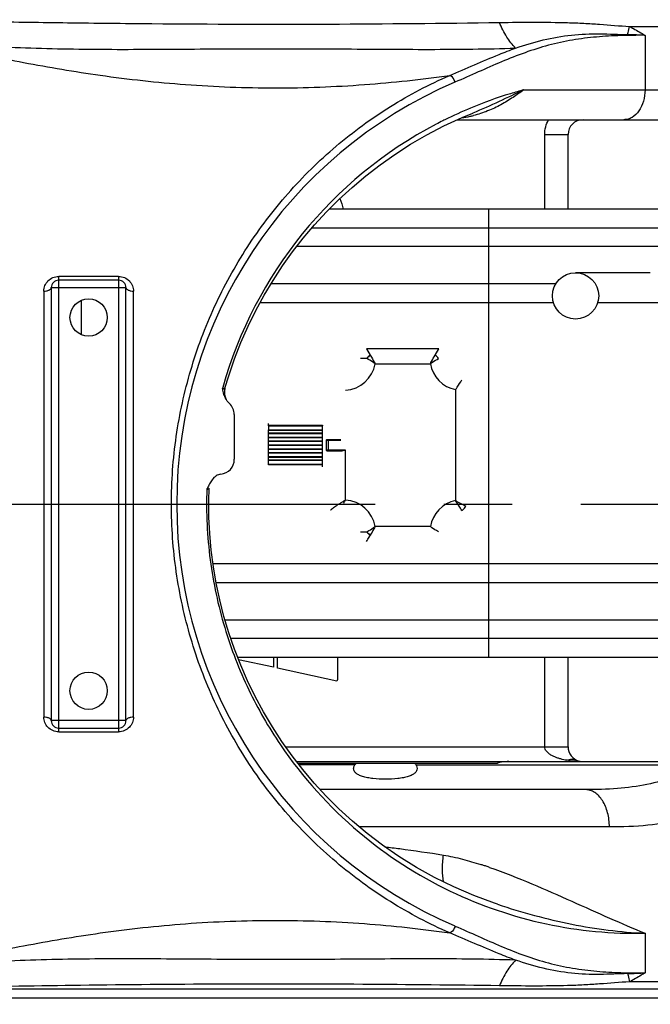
# Model space of a CAD drawing. Header units: millimetres. Extents: x 13799 to 19847, y -398 to 3879.
# Tile 42 of 50: x 18308 to 18393, y 1903 to 2035. Entities that reach past the tile are written whole.
import ezdxf

# ---------------------------------------------------------------- set-up
doc = ezdxf.new("R2010")
doc.units = ezdxf.units.MM
doc.linetypes.add('CENTER', pattern=[0.6, 0.375, -0.075, 0.075, -0.075])
doc.layers.add('dim', color=84, linetype='Continuous', lineweight=9)
doc.styles.add('TXT08', font='txt.shx', dxfattribs={"width": 0.8, "bigfont": 'chineset.shx'})
doc.dimstyles.new('YanXiu', dxfattribs={"dimtxt": 2.5, "dimasz": 2.2, "dimexe": 0.66, "dimexo": 0.66, "dimgap": 0.66, "dimtad": 0, "dimdsep": 46, "dimtxsty": 'TXT08', "dimcen": 0, "dimclrd": 3, "dimclre": 3, "dimclrt": 90, "dimazin": 2, "dimtfac": 1, "dimtofl": 0, "dimtmove": 0, "dimatfit": 3, "dimfxl": 1, "dimtfill": 1, "dimlwd": 5, "dimlwe": 5, "dimarcsym": 0})

# ---------------------------------------------------------------- blocks, each defined once
blk = doc.blocks.new('*D10')
at = {"layer": 'Defpoints', "color": 0, "transparency": 16777216}
for p in [(19352.27, 2596.66), (17532.56, 1344.33)]:
    blk.add_point(p, dxfattribs=at)
at = {"layer": 'dim', "color": 3, "lineweight": 5, "transparency": 16777216}
blk.add_line((19418.17, 2642.02), (19385.22, 2619.34), dxfattribs=at)
at = {"layer": 'dim', "color": 3, "transparency": 16777216}
blk.add_solid([(19381.44, 2624.83), (19389, 2613.85), (19352.27, 2596.66)], dxfattribs=at)
at = {"layer": 'dim', "color": 90, "transparency": 16777216, "insert": (19500.55, 2698.71), "char_height": 50, "attachment_point": 5, "rotation": 34.5359, "style": 'TXT08', "bg_fill": 3, "box_fill_scale": 1.1, "bg_fill_color": 256, "bg_fill_true_color": 13158600, "bg_fill_transparency": 0}
blk.add_mtext('∅2209', dxfattribs=at)
blk = doc.blocks.new('*D11')
at = {"layer": 'Defpoints', "color": 0, "transparency": 16777216}
for p in [(18584.53, 2182.23), (18300.31, 1758.77)]:
    blk.add_point(p, dxfattribs=at)
at = {"layer": 'dim', "color": 3, "lineweight": 5, "transparency": 16777216}
blk.add_line((18629.11, 2248.66), (18606.82, 2215.44), dxfattribs=at)
at = {"layer": 'dim', "color": 3, "transparency": 16777216}
blk.add_solid([(18601.28, 2219.16), (18612.35, 2211.73), (18584.53, 2182.23)], dxfattribs=at)
at = {"layer": 'dim', "color": 90, "transparency": 16777216, "insert": (18670.52, 2310.35), "char_height": 50, "attachment_point": 5, "rotation": 56.1313, "style": 'TXT08', "bg_fill": 3, "box_fill_scale": 1.1, "bg_fill_color": 256, "bg_fill_true_color": 13158600, "bg_fill_transparency": 0}
blk.add_mtext('∅510', dxfattribs=at)

msp = doc.modelspace()

# ---------------------------------------------------------------- linework, layer by layer
at = {"color": 1, "linetype": 'CENTER', "ltscale": 1122.172}
msp.add_line((17227.467, 1970.499), (19657.367, 1970.499), dxfattribs=at)
msp.add_circle((18442.417, 1970.499), 255)
msp.add_arc((18442.417, 1970.499), 1104.5, 15, 345)

# ---------------------------------------------------------------- next in the draw order: dimensions: what is measured, and where the dimension line sits
at = {"layer": 'dim'}
dim = msp.add_diameter_dim_2p(p1=(17532.562, 1344.333), p2=(19352.272, 2596.665), dimstyle='YanXiu', override={"dimtxt": 50, "dimasz": 40, "dimexe": 9.995, "dimexo": 9.995, "dimgap": 9.995}, dxfattribs=at)
dim.commit()
dim.dimension.update_dxf_attribs({"geometry": '*D10', "text_midpoint": (19500.555, 2698.713)})

# ---------------------------------------------------------------- next in the draw order: dimensions: what is measured, and where the dimension line sits
dim = msp.add_diameter_dim_2p(p1=(18300.308, 1758.768), p2=(18584.527, 2182.23), dimstyle='YanXiu', override={"dimtxt": 50, "dimasz": 40, "dimexe": 9.995, "dimexo": 9.995, "dimgap": 9.995}, dxfattribs=at)
dim.commit()
dim.dimension.update_dxf_attribs({"geometry": '*D11', "text_midpoint": (18670.517, 2310.348)})

# ---------------------------------------------------------------- next in the draw order: linework, layer by layer
at = {"color": 7, "linetype": 'Continuous'}
for p, q in [((18389.845, 2034.509), (18412.417, 2034.509)), ((18391.915, 2033.31), (18391.915, 2026.009)), ((18375.672, 2026.009), (18410.417, 2026.009)), ((18368.853, 2022.903), (18368.847, 2022.901)), ((18366.789, 2022.009), (18408.174, 2022.009)), ((18378.482, 2010.029), (18378.482, 2020.009)), ((18378.482, 2020.009), (18381.609, 2020.009)), ((18381.609, 2010.029), (18381.609, 2020.009)), ((18371.017, 2010.009), (18349.611, 2010.009)), ((18418.117, 2010.029), (18371.017, 2010.029)), ((18371.017, 2000.029), (18371.017, 2010.009)), ((18347.31, 2007.509), (18403.567, 2007.509)), ((18406.94, 2005.009), (18345.268, 2005.009)), ((18392.617, 2001.509), (18382.617, 2001.509)), ((18313.417, 1939.997), (18313.417, 2001.021)), ((18321.417, 2001.021), (18313.417, 2001.021)), ((18321.417, 2000.509), (18313.417, 2000.509)), ((18321.417, 2001.021), (18321.417, 1939.997)), ((18371.017, 2000.009), (18341.821, 2000.009)), ((18379.979, 2000.029), (18371.017, 2000.029)), ((18371.017, 1950.009), (18371.017, 2000.009)), ((18311.417, 1999.052), (18311.417, 1941.966)), ((18312.417, 1999.509), (18312.417, 1941.509)), ((18312.417, 1999.509), (18322.417, 1999.509)), ((18322.417, 1941.509), (18322.417, 1999.509)), ((18323.417, 1941.966), (18323.417, 1999.052)), ((18316.417, 1997.799), (18316.417, 1993.218)), ((18340.38, 1997.509), (18379.656, 1997.509)), ((18385.581, 1997.509), (18394.617, 1997.509)), ((18354.627, 1991.301), (18355.126, 1990.47)), ((18364.307, 1991.301), (18354.627, 1991.301)), ((18363.808, 1990.47), (18364.307, 1991.301)), ((18354.666, 1990.009), (18353.817, 1990.009)), ((18355.761, 1989.318), (18363.174, 1989.318)), ((18335.366, 1986.124), (18335.347, 1986.058)), ((18335.367, 1986.124), (18335.347, 1986.058)), ((18335.672, 1986.03), (18335.672, 1986.03)), ((18366.526, 1985.843), (18366.526, 1970.975)), ((18336.917, 1982.509), (18336.917, 1976.509)), ((18341.517, 1980.975), (18341.517, 1981.322)), ((18341.517, 1981.065), (18348.717, 1981.065)), ((18341.517, 1980.96), (18341.517, 1980.475)), ((18348.717, 1980.96), (18341.517, 1980.96)), ((18341.517, 1980.475), (18348.717, 1980.475)), ((18341.517, 1980.056), (18341.517, 1980.456)), ((18348.717, 1980.379), (18341.517, 1980.379)), ((18341.517, 1980.056), (18348.717, 1980.056)), ((18341.517, 1979.965), (18341.517, 1980.051)), ((18341.517, 1979.002), (18341.517, 1979.944)), ((18348.717, 1979.944), (18341.517, 1979.944)), ((18348.717, 1981.065), (18348.717, 1980.975)), ((18348.717, 1980.475), (18348.717, 1980.96)), ((18348.717, 1976.362), (18348.717, 1980.461)), ((18341.517, 1979.482), (18348.717, 1979.482)), ((18348.717, 1979.382), (18341.517, 1979.382)), ((18341.517, 1979.002), (18348.717, 1979.002)), ((18341.517, 1976.358), (18341.517, 1978.957)), ((18348.717, 1978.887), (18341.517, 1978.887)), ((18349.217, 1979.059), (18349.217, 1977.759)), ((18349.217, 1979.059), (18351.193, 1979.059)), ((18349.317, 1979.159), (18351.193, 1979.159)), ((18349.517, 1977.659), (18349.517, 1979.159)), ((18341.517, 1978.46), (18348.717, 1978.46)), ((18348.717, 1978.358), (18341.517, 1978.358)), ((18341.517, 1977.931), (18348.717, 1977.931)), ((18348.717, 1977.816), (18341.517, 1977.816)), ((18341.517, 1977.436), (18348.717, 1977.436)), ((18348.717, 1977.336), (18341.517, 1977.336)), ((18351.817, 1977.759), (18349.217, 1977.759)), ((18349.317, 1977.659), (18351.193, 1977.659)), ((18351.817, 1971.052), (18351.817, 1977.759)), ((18341.517, 1976.874), (18348.717, 1976.874)), ((18348.717, 1976.762), (18341.517, 1976.762)), ((18341.517, 1976.439), (18348.717, 1976.439)), ((18341.517, 1975.753), (18341.517, 1976.344)), ((18348.717, 1976.344), (18341.517, 1976.344)), ((18348.717, 1975.496), (18348.717, 1976.344)), ((18341.517, 1975.858), (18348.717, 1975.858)), ((18348.717, 1975.753), (18341.517, 1975.753)), ((18328.498, 1970.509), (18329.205, 1970.509)), ((18353.817, 1966.809), (18354.666, 1966.809)), ((18363.174, 1967.5), (18355.761, 1967.5)), ((18408.217, 1962.509), (18334.074, 1962.509)), ((18334.484, 1960.009), (18371.017, 1960.009)), ((18371.017, 1959.989), (18407.917, 1959.989)), ((18335.674, 1955.009), (18418.117, 1955.009)), ((18418.117, 1952.509), (18336.453, 1952.509)), ((18337.361, 1950.009), (18371.017, 1950.009)), ((18342.174, 1948.654), (18337.495, 1949.663)), ((18342.175, 1950.009), (18342.174, 1948.654)), ((18342.683, 1948.553), (18342.685, 1950.009)), ((18350.752, 1950.009), (18350.747, 1947.022)), ((18371.017, 1949.989), (18418.117, 1949.989)), ((18378.482, 1938.009), (18378.482, 1949.989)), ((18381.609, 1938.009), (18381.609, 1949.989)), ((18350.645, 1946.804), (18342.683, 1948.553)), ((18350.747, 1947.022), (18350.645, 1946.804)), ((18322.417, 1941.509), (18312.417, 1941.509)), ((18313.417, 1940.509), (18321.417, 1940.509)), ((18313.417, 1939.997), (18321.417, 1939.997)), ((18343.795, 1938.009), (18381.609, 1938.009)), ((18345.269, 1936.009), (18408.417, 1936.009)), ((18345.424, 1935.809), (18372.143, 1935.809)), ((18353.059, 1935.576), (18345.606, 1935.576)), ((18361.242, 1935.576), (18398.775, 1935.576)), ((18383.95, 1932.259), (18348.431, 1932.259)), ((18387.145, 1927.259), (18353.665, 1927.259)), ((18391.915, 1913.022), (18391.915, 1907.708)), ((18412.417, 1906.509), (18389.845, 1906.509)), ((18411.417, 1905.509), (18273.417, 1905.509)), ((18411.167, 1904.34), (18273.667, 1904.34)), ((18273.921, 1904.372), (18410.812, 1904.372))]:
    msp.add_line(p, q, dxfattribs=at)
at = {"color": 1, "linetype": 'CENTER', "ltscale": 122.428}
msp.add_line((18309.867, 1970.499), (18574.967, 1970.499), dxfattribs=at)
at = {"color": 7, "linetype": 'Continuous'}
for points in [[(18335.672, 1986.03), (18336.176, 1987.698), (18336.95, 1989.957), (18337.815, 1992.17), (18338.763, 1994.327), (18339.794, 1996.428), (18340.907, 1998.48), (18342.102, 2000.48), (18343.374, 2002.422), (18344.727, 2004.315), (18346.159, 2006.152), (18347.668, 2007.932), (18349.259, 2009.658), (18350.93, 2011.325), (18352.679, 2012.931), (18354.514, 2014.476), (18356.428, 2015.955), (18358.424, 2017.364), (18360.52, 2018.71), (18362.705, 2019.98), (18364.987, 2021.172), (18367.408, 2022.297), (18368.848, 2022.901)], [(18372.176, 1916.893), (18371.771, 1917.03), (18368.984, 1918.062), (18366.305, 1919.217), (18363.742, 1920.48), (18361.294, 1921.844), (18358.963, 1923.296), (18356.762, 1924.819), (18354.697, 1926.394), (18352.76, 1928.016), (18350.933, 1929.69), (18349.22, 1931.402), (18347.616, 1933.146), (18346.094, 1934.947), (18344.649, 1936.808), (18343.291, 1938.717), (18342.016, 1940.677), (18340.825, 1942.684), (18339.721, 1944.732), (18338.704, 1946.819), (18337.776, 1948.942), (18336.939, 1951.092), (18336.192, 1953.27), (18335.537, 1955.467), (18334.974, 1957.678), (18334.503, 1959.9), (18334.123, 1962.126), (18333.835, 1964.347), (18333.636, 1966.562), (18333.525, 1968.765), (18333.5, 1970.947), (18333.538, 1972.633)]]:
    msp.add_lwpolyline(points, dxfattribs=at)
for centre, radius in [((18382.617, 1998.409), 3.1), ((18317.417, 1995.509), 2.5), ((18317.417, 1945.509), 2.5)]:
    msp.add_circle(centre, radius, dxfattribs=at)
for centre, radius, start, end in [((18386.114, 1918.725), 114.732, 87.10207, 88.25775), ((18390.702, 1970.509), 61.496, 113.2096, 179.9998), ((18390.705, 1970.51), 57.499, 112.64791, 116.42792), ((18364.762, 2039.793), 17.721, 278.34048, 282.2399), ((18365.099, 2038.186), 16.079, 282.28115, 283.79109), ((18390.705, 1970.509), 57.5, 117.74284, 164.24229), ((18390.698, 1970.522), 57.486, 116.72998, 117.74291), ((18390.701, 1970.516), 57.492, 116.42756, 116.72997), ((18383.609, 2020.009), 2, 90.00018, 180), ((18313.417, 1999.509), 1, 90, 180), ((18321.417, 1999.509), 1, 0, 90), ((18351.567, 1990.009), 4.25, 273.37229, 350.64483), ((18367.367, 1990.009), 4.25, 189.35517, 258.58885), ((18288.793, 1977.188), 47.392, 10.65552, 10.78763), ((18337.595, 1985.481), 2, 164.0533, 208.78027), ((18337.573, 1985.459), 1.969, 222.63666, 227.97737), ((18334.917, 1982.509), 2, 0, 48.0223), ((18349.317, 1979.059), 0.1, 90, 180), ((18349.317, 1977.759), 0.1, 180, 270), ((18334.917, 1976.509), 2, 275.5322, 0), ((18328.713, 1975.005), 5.165, 331.22672, 332.39707), ((18351.567, 1966.809), 4.25, 9.35517, 86.62771), ((18367.367, 1966.809), 4.25, 101.41115, 170.64483), ((18390.702, 1970.509), 61.496, 180.00019, 246.79036), ((18313.417, 1941.509), 1, 180, 270), ((18321.417, 1941.509), 1, 270, 0), ((18383.609, 1938.009), 2, 180, 254.08446), ((18383.609, 1938.009), 2, 255.04663, 259.86361), ((18353.07, 1869.979), 54.902, 71.70965, 72.12318), ((18351.955, 1866.61), 58.451, 71.21628, 71.70851), ((18350.754, 1863.073), 62.186, 70.91897, 71.218), ((18386.114, 2022.304), 114.742, 271.74204, 272.89763)]:
    msp.add_arc(centre, radius, start, end, dxfattribs=at)
for points, knots in [([(18286.882, 2035.274), (18292.641, 2035.306), (18301.881, 2035.189), (18314.879, 2034.995), (18330.016, 2034.824), (18349.289, 2034.773), (18364.801, 2034.929), (18372.415, 2035.034)], [0, 0, 0, 0, 0.2019912, 0.3240555, 0.4559339, 0.7329453, 1, 1, 1, 1]), ([(18372.415, 2035.034), (18373.963, 2035.055), (18377.005, 2035.083), (18380.771, 2035.05), (18383.695, 2034.939), (18386.463, 2034.764), (18388.504, 2034.576), (18389.845, 2034.509)], [0, 0, 0, 0, 0.2662848, 0.523003, 0.6476362, 0.7692569, 1, 1, 1, 1]), ([(18374.581, 2031.601), (18374.134, 2032.045), (18373.305, 2033.14), (18372.695, 2034.361), (18372.415, 2035.034)], [0, 0, 0, 0, 0.4634762, 1, 1, 1, 1]), ([(18389.602, 2033.404), (18389.618, 2033.496), (18389.688, 2033.867), (18389.773, 2034.235), (18389.845, 2034.509)], [0, 0, 0, 0, 0.2476542, 1, 1, 1, 1]), ([(18389.845, 2034.509), (18390.021, 2034.412), (18390.716, 2034.022), (18391.404, 2033.619), (18391.915, 2033.31)], [0, 0, 0, 0, 0.252273, 1, 1, 1, 1]), ([(18284.856, 2033.009), (18286.135, 2033.009), (18288.637, 2032.952), (18293.667, 2032.526), (18298.794, 2031.621), (18304.229, 2030.543), (18310.575, 2029.301), (18319.306, 2027.807), (18330.544, 2026.571), (18342.365, 2026.122), (18354.191, 2026.563), (18361.969, 2027.415), (18365.759, 2027.95)], [0, 0, 0, 0, 0.0470887, 0.0920985, 0.1857561, 0.2385473, 0.2961615, 0.4238489, 0.5646237, 0.7121281, 0.8590425, 1, 1, 1, 1]), ([(18284.923, 2033.015), (18287.88, 2033.032), (18292.517, 2032.698), (18298.913, 2032.191), (18304.21, 2031.843), (18309.729, 2031.597), (18317.387, 2031.42), (18327.196, 2031.436), (18339.115, 2031.54), (18351.089, 2031.503), (18361.012, 2031.416), (18368.828, 2031.454), (18372.677, 2031.54), (18374.581, 2031.601)], [0, 0, 0, 0, 0.0988878, 0.1552239, 0.2146339, 0.2764075, 0.3399814, 0.4707939, 0.6044056, 0.7386142, 0.8712514, 0.9362842, 1, 1, 1, 1]), ([(18391.915, 2033.31), (18390.828, 2033.318), (18388.659, 2033.301), (18385.41, 2033.126), (18382.179, 2032.72), (18378.975, 2032.02), (18375.812, 2031.02), (18371.63, 2029.36), (18368.554, 2027.926), (18366.466, 2027.031)], [0, 0, 0, 0, 0.1229456, 0.245487, 0.3679386, 0.4911189, 0.6160051, 0.742979, 1, 1, 1, 1]), ([(18374.581, 2031.601), (18375.797, 2032.02), (18378.256, 2032.764), (18382.042, 2033.432), (18385.222, 2033.559), (18387.737, 2033.47), (18388.983, 2033.422), (18389.602, 2033.404)], [0, 0, 0, 0, 0.2532393, 0.5046922, 0.754557, 0.8780061, 1, 1, 1, 1]), ([(18365.759, 2027.95), (18367.969, 2028.865), (18370.871, 2030.175), (18373.838, 2031.329), (18374.581, 2031.601)], [0, 0, 0, 0, 0.7514245, 1, 1, 1, 1]), ([(18328.499, 1970.509), (18328.499, 1973.542), (18328.935, 1979.614), (18330.882, 1988.524), (18334.081, 1997.054), (18338.465, 2005.022), (18343.942, 2012.26), (18350.396, 2018.614), (18357.687, 2023.948), (18363.015, 2026.753), (18365.761, 2027.95)], [0, 0, 0, 0, 0.1256771, 0.2512713, 0.3767062, 0.501919, 0.6268649, 0.7515217, 0.8758913, 1, 1, 1, 1]), ([(18366.466, 2027.031), (18366.445, 2027.133), (18366.319, 2027.504), (18366.032, 2027.851), (18365.759, 2027.95)], [0, 0, 0, 0, 0.264004, 1, 1, 1, 1]), ([(18375.672, 2026.009), (18375.072, 2025.847), (18372.664, 2025.152), (18370.302, 2024.301), (18368.564, 2023.575)], [0, 0, 0, 0, 0.2481334, 1, 1, 1, 1]), ([(18375.673, 2026.009), (18374.569, 2025.497), (18372.33, 2024.388), (18370.041, 2023.383), (18368.853, 2022.903)], [0, 0, 0, 0, 0.4870829, 1, 1, 1, 1]), ([(18375.672, 2026.009), (18375.196, 2025.67), (18374.209, 2024.962), (18372.619, 2023.969), (18370.848, 2023.129), (18369.58, 2022.73), (18368.932, 2022.571)], [0, 0, 0, 0, 0.2302687, 0.4784111, 0.7373382, 1, 1, 1, 1]), ([(18391.915, 2026.009), (18391.915, 2025.494), (18391.779, 2024.494), (18391.19, 2023.184), (18390.392, 2022.386), (18389.652, 2022.063), (18389.272, 2022.009), (18389.086, 2022.009)], [0, 0, 0, 0, 0.2874516, 0.5543051, 0.7890379, 0.8964384, 1, 1, 1, 1]), ([(18378.482, 2020.009), (18378.482, 2020.361), (18378.572, 2021.059), (18378.835, 2021.712), (18379.002, 2022.01)], [0, 0, 0, 0, 0.507042, 1, 1, 1, 1]), ([(18311.417, 1999.052), (18311.417, 1999.298), (18311.514, 1999.799), (18311.938, 2000.451), (18312.602, 2000.91), (18313.144, 2001.021), (18313.417, 2001.021)], [0, 0, 0, 0, 0.237736, 0.4810178, 0.7354563, 1, 1, 1, 1]), ([(18321.417, 2001.021), (18321.692, 2001.021), (18322.237, 2000.909), (18322.901, 2000.446), (18323.322, 1999.795), (18323.417, 1999.296), (18323.417, 1999.052)], [0, 0, 0, 0, 0.2665355, 0.5214576, 0.7640188, 1, 1, 1, 1]), ([(18311.417, 1999.052), (18311.54, 1999.052), (18311.725, 1999.067), (18311.962, 1999.123), (18312.202, 1999.207), (18312.417, 1999.364), (18312.417, 1999.509)], [0, 0, 0, 0, 0.3185068, 0.4771703, 0.6241842, 1, 1, 1, 1]), ([(18322.417, 1999.509), (18322.417, 1999.364), (18322.632, 1999.207), (18322.872, 1999.123), (18323.109, 1999.067), (18323.294, 1999.052), (18323.417, 1999.052)], [0, 0, 0, 0, 0.3758158, 0.5228297, 0.6814931, 1, 1, 1, 1]), ([(18355.761, 1989.318), (18355.669, 1989.386), (18355.316, 1989.635), (18354.947, 1989.862), (18354.666, 1990.009)], [0, 0, 0, 0, 0.2645105, 1, 1, 1, 1]), ([(18355.126, 1990.47), (18355.179, 1990.381), (18355.4, 1990.003), (18355.608, 1989.617), (18355.761, 1989.318)], [0, 0, 0, 0, 0.235077, 1, 1, 1, 1]), ([(18363.174, 1989.318), (18363.226, 1989.42), (18363.428, 1989.809), (18363.64, 1990.193), (18363.808, 1990.47)], [0, 0, 0, 0, 0.2618019, 1, 1, 1, 1]), ([(18363.174, 1989.318), (18363.265, 1989.385), (18363.618, 1989.634), (18363.987, 1989.861), (18364.268, 1990.009)], [0, 0, 0, 0, 0.2623365, 1, 1, 1, 1]), ([(18366.526, 1985.843), (18366.613, 1985.956), (18366.92, 1986.377), (18367.197, 1986.822), (18367.367, 1987.161)], [0, 0, 0, 0, 0.2726732, 1, 1, 1, 1]), ([(18335.347, 1986.058), (18335.392, 1986.039), (18335.452, 1986.006), (18335.526, 1985.967), (18335.569, 1985.95), (18335.607, 1985.945), (18335.651, 1985.968), (18335.665, 1986.006), (18335.672, 1986.03)], [0, 0, 0, 0, 0.3725969, 0.5204714, 0.6374594, 0.7266732, 0.8046119, 1, 1, 1, 1]), ([(18335.815, 1984.551), (18335.696, 1984.759), (18335.509, 1985.22), (18335.414, 1985.704), (18335.368, 1985.951)], [0, 0, 0, 0, 0.4879787, 1, 1, 1, 1]), ([(18336.124, 1984.125), (18336.095, 1984.156), (18335.98, 1984.289), (18335.881, 1984.435), (18335.815, 1984.551)], [0, 0, 0, 0, 0.242802, 1, 1, 1, 1]), ([(18351.193, 1977.659), (18351.297, 1977.659), (18351.507, 1977.692), (18351.713, 1977.736), (18351.817, 1977.759)], [0, 0, 0, 0, 0.4932368, 1, 1, 1, 1]), ([(18333.953, 1973.78), (18333.819, 1973.605), (18333.584, 1973.22), (18333.396, 1972.813), (18333.29, 1972.612)], [0, 0, 0, 0, 0.4915279, 1, 1, 1, 1]), ([(18335.11, 1974.518), (18334.89, 1974.497), (18334.436, 1974.314), (18334.104, 1973.974), (18333.953, 1973.78)], [0, 0, 0, 0, 0.4736312, 1, 1, 1, 1]), ([(18333.241, 1972.519), (18333.13, 1969.36), (18333.429, 1963.076), (18335.371, 1954.01), (18338.603, 1945.669), (18344.127, 1936.046), (18352.887, 1926.302), (18361.471, 1920.759), (18365.838, 1918.664)], [0, 0, 0, 0, 0.1425928, 0.2823373, 0.4166432, 0.5444888, 0.7814466, 1, 1, 1, 1]), ([(18333.241, 1972.518), (18333.283, 1972.515), (18333.359, 1972.523), (18333.454, 1972.56), (18333.505, 1972.598), (18333.537, 1972.622), (18333.538, 1972.633)], [0, 0, 0, 0, 0.3849929, 0.6886781, 0.900041, 1, 1, 1, 1]), ([(18351.817, 1971.052), (18351.695, 1970.977), (18351.453, 1970.83), (18351.098, 1970.615), (18350.764, 1970.406), (18350.465, 1970.206), (18350.244, 1970.046), (18350.092, 1969.932), (18349.999, 1969.861), (18349.926, 1969.801), (18349.867, 1969.756), (18349.84, 1969.724), (18349.817, 1969.713), (18349.817, 1969.707)], [0, 0, 0, 0, 0.1780577, 0.3519566, 0.5164937, 0.6672507, 0.7988848, 0.8553079, 0.9041092, 0.9441006, 0.9740957, 0.9930417, 1, 1, 1, 1]), ([(18367.367, 1969.658), (18367.316, 1969.76), (18367.067, 1970.219), (18366.774, 1970.653), (18366.526, 1970.975)], [0, 0, 0, 0, 0.2206295, 1, 1, 1, 1]), ([(18366.526, 1970.975), (18366.654, 1970.912), (18367.128, 1970.673), (18367.595, 1970.418), (18367.928, 1970.218)], [0, 0, 0, 0, 0.2686374, 1, 1, 1, 1]), ([(18365.761, 1913.069), (18363.015, 1914.265), (18357.687, 1917.071), (18350.396, 1922.405), (18343.942, 1928.758), (18338.465, 1935.996), (18334.081, 1943.964), (18330.882, 1952.495), (18328.935, 1961.404), (18328.499, 1967.476), (18328.499, 1970.509)], [0, 0, 0, 0, 0.1241087, 0.2484784, 0.3731352, 0.4980811, 0.6232939, 0.7487288, 0.8743229, 1, 1, 1, 1]), ([(18367.367, 1969.658), (18367.425, 1969.687), (18367.65, 1969.829), (18367.836, 1970.038), (18367.928, 1970.218)], [0, 0, 0, 0, 0.2420375, 1, 1, 1, 1]), ([(18354.666, 1966.809), (18354.754, 1966.855), (18355.132, 1967.064), (18355.493, 1967.303), (18355.761, 1967.5)], [0, 0, 0, 0, 0.2320237, 1, 1, 1, 1]), ([(18355.761, 1967.5), (18355.708, 1967.398), (18355.506, 1967.009), (18355.294, 1966.625), (18355.126, 1966.349)], [0, 0, 0, 0, 0.2618048, 1, 1, 1, 1]), ([(18364.268, 1966.809), (18364.18, 1966.856), (18363.8, 1967.062), (18363.437, 1967.299), (18363.174, 1967.5)], [0, 0, 0, 0, 0.2326669, 1, 1, 1, 1]), ([(18354.627, 1965.517), (18354.688, 1965.609), (18354.85, 1965.889), (18355.016, 1966.166), (18355.126, 1966.349)], [0, 0, 0, 0, 0.3416777, 1, 1, 1, 1]), ([(18312.417, 1941.509), (18312.417, 1941.654), (18312.202, 1941.811), (18311.962, 1941.895), (18311.725, 1941.951), (18311.54, 1941.966), (18311.417, 1941.966)], [0, 0, 0, 0, 0.3758158, 0.5228297, 0.6814931, 1, 1, 1, 1]), ([(18313.417, 1939.997), (18313.142, 1939.997), (18312.597, 1940.11), (18311.933, 1940.572), (18311.512, 1941.223), (18311.417, 1941.722), (18311.417, 1941.966)], [0, 0, 0, 0, 0.2665355, 0.5214576, 0.7640188, 1, 1, 1, 1]), ([(18323.417, 1941.966), (18323.417, 1941.72), (18323.321, 1941.219), (18322.896, 1940.567), (18322.232, 1940.108), (18321.69, 1939.997), (18321.417, 1939.997)], [0, 0, 0, 0, 0.237736, 0.4810178, 0.7354563, 1, 1, 1, 1]), ([(18323.417, 1941.966), (18323.294, 1941.966), (18323.109, 1941.951), (18322.872, 1941.895), (18322.632, 1941.811), (18322.417, 1941.654), (18322.417, 1941.509)], [0, 0, 0, 0, 0.3185068, 0.4771703, 0.6241842, 1, 1, 1, 1]), ([(18381.43, 1936.19), (18381.16, 1936.238), (18380.754, 1936.327), (18380.219, 1936.489), (18379.815, 1936.641), (18379.412, 1936.834), (18379.016, 1937.086), (18378.71, 1937.378), (18378.524, 1937.7), (18378.482, 1937.903), (18378.482, 1938.009)], [0, 0, 0, 0, 0.22335, 0.3377381, 0.4545169, 0.5746216, 0.7000701, 0.8362789, 0.9134631, 1, 1, 1, 1]), ([(18352.9, 1935.086), (18352.9, 1935.126), (18352.915, 1935.299), (18352.988, 1935.463), (18353.059, 1935.576)], [0, 0, 0, 0, 0.2323052, 1, 1, 1, 1]), ([(18353.059, 1935.576), (18353.103, 1935.645), (18353.179, 1935.73), (18353.269, 1935.794), (18353.293, 1935.809)], [0, 0, 0, 0, 0.744711, 1, 1, 1, 1]), ([(18361.007, 1935.809), (18361.031, 1935.794), (18361.122, 1935.73), (18361.198, 1935.645), (18361.242, 1935.576)], [0, 0, 0, 0, 0.2552891, 1, 1, 1, 1]), ([(18361.242, 1935.576), (18361.267, 1935.536), (18361.352, 1935.385), (18361.4, 1935.211), (18361.4, 1935.086)], [0, 0, 0, 0, 0.2738877, 1, 1, 1, 1]), ([(18373.662, 1936.009), (18373.537, 1936.009), (18373.025, 1935.991), (18372.517, 1935.905), (18372.143, 1935.809)], [0, 0, 0, 0, 0.2450653, 1, 1, 1, 1]), ([(18381.43, 1936.19), (18381.645, 1936.281), (18382.107, 1936.383), (18382.572, 1936.284), (18382.778, 1936.19)], [0, 0, 0, 0, 0.5087687, 1, 1, 1, 1]), ([(18382.631, 1936.044), (18382.532, 1936.051), (18382.13, 1936.084), (18381.729, 1936.137), (18381.43, 1936.19)], [0, 0, 0, 0, 0.2468865, 1, 1, 1, 1]), ([(18398.775, 1935.576), (18397.825, 1934.923), (18395.684, 1933.827), (18392.094, 1932.839), (18388.135, 1932.34), (18385.378, 1932.259), (18383.95, 1932.259)], [0, 0, 0, 0, 0.2245461, 0.4635444, 0.7218488, 1, 1, 1, 1]), ([(18361.4, 1935.086), (18361.4, 1934.978), (18361.342, 1934.746), (18361.09, 1934.449), (18360.699, 1934.202), (18360.177, 1933.998), (18359.537, 1933.838), (18358.518, 1933.68), (18357.15, 1933.611), (18355.783, 1933.68), (18354.764, 1933.838), (18354.124, 1933.998), (18353.602, 1934.202), (18353.211, 1934.449), (18352.958, 1934.746), (18352.9, 1934.978), (18352.9, 1935.086)], [0, 0, 0, 0, 0.0336717, 0.0718386, 0.1190732, 0.1773737, 0.2466532, 0.3253618, 0.5000014, 0.6746365, 0.7533449, 0.8226253, 0.8809267, 0.9281618, 0.9663286, 1, 1, 1, 1]), ([(18387.145, 1927.259), (18387.145, 1927.902), (18386.996, 1929.138), (18386.426, 1930.546), (18385.761, 1931.418), (18385.205, 1931.893), (18384.594, 1932.19), (18384.16, 1932.259), (18383.95, 1932.259)], [0, 0, 0, 0, 0.2970141, 0.5685327, 0.6898756, 0.8007373, 0.9029764, 1, 1, 1, 1]), ([(18404.35, 1932.009), (18403.848, 1931.556), (18402.773, 1930.716), (18400.353, 1929.311), (18396.844, 1928.091), (18392.162, 1927.373), (18388.868, 1927.259), (18387.145, 1927.259)], [0, 0, 0, 0, 0.1111479, 0.2235007, 0.4588693, 0.7166406, 1, 1, 1, 1]), ([(18357.081, 1924.599), (18357.744, 1924.522), (18360.365, 1924.199), (18362.977, 1923.81), (18364.924, 1923.493)], [0, 0, 0, 0, 0.2528298, 1, 1, 1, 1]), ([(18364.94, 1919.886), (18364.827, 1920.424), (18364.746, 1921.637), (18364.835, 1922.842), (18364.924, 1923.493)], [0, 0, 0, 0, 0.455625, 1, 1, 1, 1]), ([(18364.924, 1923.493), (18365.778, 1923.354), (18367.46, 1922.982), (18369.109, 1922.493), (18369.923, 1922.23)], [0, 0, 0, 0, 0.5028588, 1, 1, 1, 1]), ([(18371.083, 1921.842), (18373.001, 1921.179), (18376.701, 1919.707), (18382.027, 1917.354), (18387.05, 1915.085), (18390.322, 1913.668), (18391.915, 1913.022)], [0, 0, 0, 0, 0.2691655, 0.5274075, 0.7720866, 1, 1, 1, 1]), ([(18365.838, 1918.664), (18369.924, 1916.704), (18378.489, 1913.779), (18387.493, 1912.929), (18391.915, 1913.022)], [0, 0, 0, 0, 0.5060671, 1, 1, 1, 1]), ([(18372.176, 1916.893), (18375.426, 1915.813), (18381.927, 1914.034), (18388.623, 1913.173), (18391.915, 1913.022)], [0, 0, 0, 0, 0.5096239, 1, 1, 1, 1]), ([(18284.856, 1908.009), (18286.135, 1908.009), (18288.637, 1908.067), (18293.667, 1908.492), (18298.794, 1909.397), (18304.229, 1910.475), (18310.575, 1911.717), (18319.306, 1913.211), (18330.544, 1914.447), (18342.365, 1914.896), (18354.191, 1914.455), (18361.969, 1913.603), (18365.759, 1913.068)], [0, 0, 0, 0, 0.0470887, 0.0920984, 0.185756, 0.2385471, 0.2961613, 0.4238488, 0.5646236, 0.7121281, 0.8590424, 1, 1, 1, 1]), ([(18366.466, 1913.987), (18366.445, 1913.885), (18366.319, 1913.514), (18366.032, 1913.167), (18365.759, 1913.068)], [0, 0, 0, 0, 0.263971, 1, 1, 1, 1]), ([(18374.581, 1909.417), (18373.837, 1909.69), (18370.87, 1910.844), (18367.967, 1912.154), (18365.759, 1913.068)], [0, 0, 0, 0, 0.2491282, 1, 1, 1, 1]), ([(18366.466, 1913.987), (18368.546, 1913.095), (18371.615, 1911.666), (18375.792, 1910.005), (18378.973, 1908.998), (18382.2, 1908.294), (18385.447, 1907.889), (18388.685, 1907.717), (18390.839, 1907.701), (18391.915, 1907.708)], [0, 0, 0, 0, 0.2560554, 0.3829893, 0.508542, 0.6331618, 0.7562683, 0.8783174, 1, 1, 1, 1]), ([(18374.581, 1909.417), (18372.676, 1909.478), (18368.824, 1909.565), (18361.002, 1909.603), (18351.071, 1909.515), (18339.088, 1909.479), (18329.103, 1909.564), (18321.191, 1909.595), (18315.375, 1909.552), (18309.684, 1909.42), (18304.163, 1909.173), (18298.864, 1908.824), (18292.469, 1908.316), (18287.832, 1907.984), (18284.877, 1908.003)], [0, 0, 0, 0, 0.0637301, 0.1287783, 0.2614474, 0.3956864, 0.5293233, 0.5952373, 0.6601537, 0.7237298, 0.7854994, 0.8448979, 0.9012119, 1, 1, 1, 1]), ([(18374.582, 1909.417), (18374.135, 1908.973), (18373.306, 1907.878), (18372.696, 1906.657), (18372.416, 1905.984)], [0, 0, 0, 0, 0.463473, 1, 1, 1, 1]), ([(18389.602, 1907.614), (18388.983, 1907.596), (18387.737, 1907.549), (18385.222, 1907.459), (18382.042, 1907.586), (18378.256, 1908.254), (18375.797, 1908.998), (18374.581, 1909.418)], [0, 0, 0, 0, 0.1219938, 0.245443, 0.4953073, 0.7467605, 1, 1, 1, 1]), ([(18389.602, 1907.614), (18389.618, 1907.522), (18389.688, 1907.152), (18389.773, 1906.784), (18389.845, 1906.509)], [0, 0, 0, 0, 0.2476543, 1, 1, 1, 1]), ([(18391.915, 1907.708), (18391.746, 1907.606), (18391.061, 1907.196), (18390.37, 1906.799), (18389.845, 1906.509)], [0, 0, 0, 0, 0.2477044, 1, 1, 1, 1]), ([(18372.416, 1905.984), (18366.324, 1906.068), (18353.836, 1906.205), (18335.144, 1906.226), (18317.02, 1906.066), (18305.294, 1905.876), (18299.77, 1905.808)], [0, 0, 0, 0, 0.2515841, 0.5157095, 0.7718642, 1, 1, 1, 1]), ([(18389.845, 1906.509), (18388.505, 1906.442), (18386.463, 1906.254), (18383.695, 1906.079), (18380.772, 1905.968), (18377.005, 1905.935), (18373.964, 1905.963), (18372.416, 1905.984)], [0, 0, 0, 0, 0.2307431, 0.3523638, 0.4769972, 0.7337153, 1, 1, 1, 1])]:
    msp.add_open_spline(points, degree=3, knots=knots, dxfattribs=at)
for points in [[(18351.051, 2011.436), (18351.247, 2010.978), (18351.393, 2010.498), (18351.506, 2010.009)], [(18355.126, 1990.47), (18355.036, 1990.409), (18354.869, 1990.266), (18354.726, 1990.1), (18354.666, 1990.009)], [(18364.268, 1990.009), (18364.208, 1990.1), (18364.065, 1990.266), (18363.899, 1990.409), (18363.808, 1990.47)], [(18351.567, 1970.657), (18351.646, 1970.791), (18351.73, 1970.922), (18351.817, 1971.052)], [(18354.666, 1966.809), (18354.726, 1966.718), (18354.869, 1966.552), (18355.036, 1966.409), (18355.126, 1966.349)]]:
    msp.add_open_spline(points, degree=3, dxfattribs=at)

doc.saveas('drawing.dxf')
